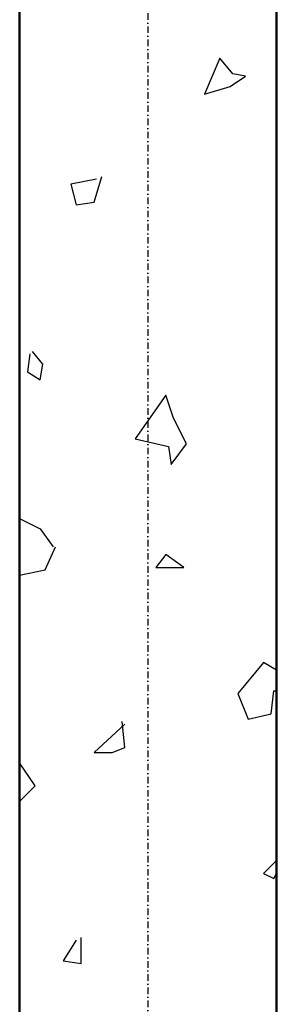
# Model space of a CAD drawing. Header units: millimetres. Extents: x 361 to 67326, y 666 to 56869.
# Tile 73 of 129: x 52334 to 52584, y 13991 to 14949. Entities that reach past the tile are written whole.
import ezdxf

# ---------------------------------------------------------------- set-up
doc = ezdxf.new("R2010")
doc.units = ezdxf.units.MM
doc.linetypes.add('DASHDOT', pattern=[25.4, 12.7, -6.35, 0, -6.35])
doc.layers.add('stramien', color=1, linetype='DASHDOT')
doc.layers.add('vanarris', color=253, linetype='Continuous')

# ---------------------------------------------------------------- blocks, each defined once
blk = doc.blocks.new('*U72')
at = {"layer": 'stramien', "color": 1, "ltscale": 0.5}
blk.add_lwpolyline([(0, 21501.25), (0, -25501.25)], dxfattribs=at)
blk = doc.blocks.new('*U71')
at = {"layer": 'stramien', "color": 0, "linetype": 'ByBlock', "lineweight": -2, "transparency": 16777216}
blk.add_blockref('*U72', (43200, 0), dxfattribs=at)

msp = doc.modelspace()

# ---------------------------------------------------------------- linework, layer by layer
at = {"layer": 'vanarris', "lineweight": 50}
for p, q in [((52333.87, 18596.19), (52333.87, 13971.19)), ((52583.87, 18596.19), (52583.87, 13066.19))]:
    msp.add_line(p, q, dxfattribs=at)
at = {"layer": 'vanarris', "lineweight": 25}
for p, q in [((52528.87, 14911.19), (52513.87, 14876.19)), ((52541.37, 14896.19), (52528.87, 14911.19)), ((52553.87, 14893.69), (52541.37, 14896.19)), ((52538.87, 14883.69), (52553.87, 14893.69)), ((52513.87, 14876.19), (52538.87, 14883.69)), ((52408.87, 14793.69), (52383.87, 14788.69)), ((52406.37, 14771.19), (52413.87, 14796.19)), ((52383.87, 14788.69), (52388.87, 14768.69)), ((52388.87, 14768.69), (52406.37, 14771.19)), ((52343.87, 14623.69), (52341.37, 14606.19)), ((52356.37, 14613.69), (52346.37, 14626.19)), ((52353.87, 14598.69), (52356.37, 14613.69)), ((52341.37, 14606.19), (52353.87, 14598.69)), ((52476.37, 14583.69), (52446.37, 14541.19)), ((52483.87, 14561.19), (52476.37, 14583.69)), ((52496.37, 14536.19), (52483.87, 14561.19)), ((52446.37, 14541.19), (52478.87, 14533.69)), ((52478.87, 14533.69), (52481.37, 14516.19)), ((52481.37, 14516.19), (52496.37, 14536.19)), ((52333.87, 14463.69), (52353.87, 14453.69)), ((52353.87, 14453.69), (52366.37, 14436.19)), ((52358.87, 14413.69), (52368.87, 14436.19)), ((52476.37, 14428.69), (52466.37, 14416.19)), ((52493.87, 14416.19), (52476.37, 14428.69)), ((52333.87, 14408.69), (52358.87, 14413.69)), ((52466.37, 14416.19), (52493.87, 14416.19)), ((52571.37, 14323.69), (52546.37, 14293.69)), ((52583.87, 14316.19), (52571.37, 14323.69)), ((52546.37, 14293.69), (52556.37, 14268.69)), ((52578.87, 14273.69), (52581.37, 14296.19)), ((52581.37, 14296.19), (52583.87, 14296.19)), ((52556.37, 14268.69), (52578.87, 14273.69)), ((52436.37, 14241.19), (52433.87, 14266.19)), ((52436.37, 14263.69), (52406.37, 14236.19)), ((52406.37, 14236.19), (52423.87, 14236.19)), ((52423.87, 14236.19), (52436.37, 14241.19)), ((52348.87, 14203.69), (52333.87, 14226.19)), ((52333.87, 14188.69), (52348.87, 14203.69)), ((52583.87, 14131.19), (52571.37, 14118.69)), ((52571.37, 14118.69), (52581.37, 14113.69)), ((52581.37, 14113.69), (52583.87, 14118.69)), ((52388.87, 14053.69), (52376.37, 14033.69)), ((52393.87, 14031.19), (52393.87, 14056.19)), ((52376.37, 14033.69), (52393.87, 14031.19))]:
    msp.add_line(p, q, dxfattribs=at)

# ---------------------------------------------------------------- block references
at = {"layer": 'stramien'}
msp.add_blockref('*U71', (9258.87, 34362.49), dxfattribs=at)

doc.saveas('drawing.dxf')
